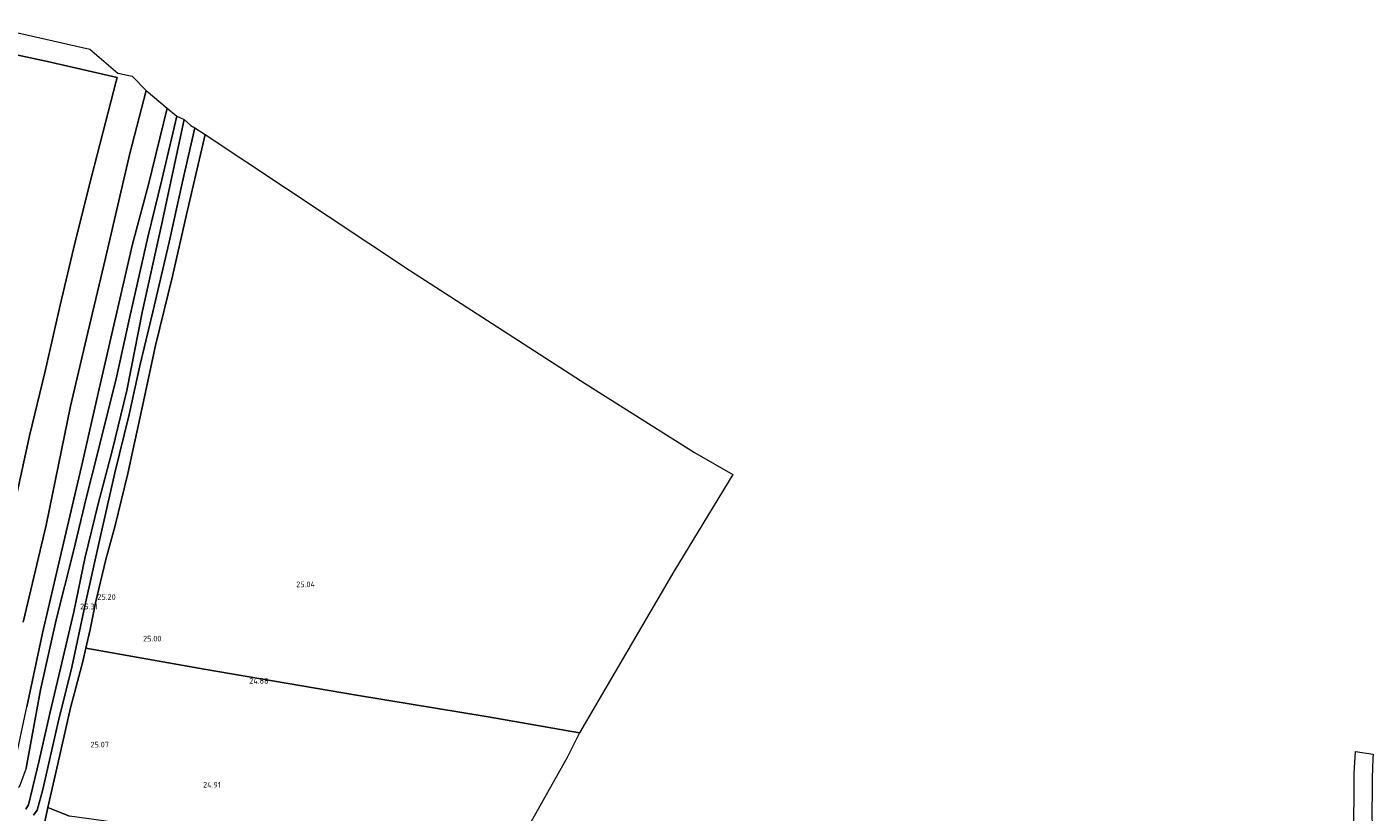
# Model space of a CAD drawing. Extents: x 184075 to 186166, y 346026 to 349063.
# Tile 135 of 136: x 185502 to 185934, y 348194 to 348445. Entities that reach past the tile are written whole.
import ezdxf
from ezdxf.enums import TextEntityAlignment as Align

# ---------------------------------------------------------------- set-up
doc = ezdxf.new("R2010")
doc.units = 0
for name, color, linetype, lineweight in [('B-ME-GR-BOUWLAND_AKKERBOUW-GV', 80, 'Continuous', 13), ('B-ME-GR-GRAS-GV', 60, 'Continuous', 13), ('B-ME-OG-HOOGTEPUNT-S', 7, 'Continuous', 25), ('B-ME-OG-TERREIN_GROEN-GV', 7, 'Continuous', 18), ('B-ME-OG-WATER_SLOOT-G', 120, 'Continuous', 18), ('B-ME-OG-WATER_SLOOT-GV', 120, 'Continuous', 18), ('B-ME-VH-ONVERHARD-GV', 252, 'Continuous', 18), ('B-ME-VH-VERHARDING_ASFALT-GV', 252, 'Continuous', 18)]:
    doc.layers.add(name, color=color, linetype=linetype, lineweight=lineweight)
doc.styles.add('NLCS-ISO-ANNOTATIVE-T18', font='NLCS-ISO.ttf', dxfattribs={"height": 1.8})

# ---------------------------------------------------------------- blocks, each defined once
blk = doc.blocks.new('SAL-HOOGTELABEL-SO')
at = {"color": 0, "linetype": 'ByBlock', "lineweight": -2, "style": 'NLCS-ISO-ANNOTATIVE-T18'}
blk.add_attdef('HOOGTE', text='', height=1.8, dxfattribs=at).set_placement((2.79, 0), align=Align.RIGHT)

msp = doc.modelspace()

# ---------------------------------------------------------------- linework, layer by layer
at = {"layer": 'B-ME-GR-BOUWLAND_AKKERBOUW-GV'}
msp.add_polyline3d([(185469.22, 348442.374, 25.449), (185509.069, 348433.848, 25.493), (185531.365, 348428.711, 25.538), (185531.04, 348427.601, 25.58), (185526.815, 348411.009, 25.569), (185523.147, 348396.968, 25.378), (185517.898, 348376.108, 25.389), (185513.14, 348355.872, 25.404), (185508.368, 348334.705, 25.423), (185503.327, 348314.036, 25.124), (185498.67, 348292.502, 25.221)], dxfattribs=at)
msp.add_polyline3d([(185675.554, 348210.971, 24.506), (185648.066, 348162.283, 25.053), (185625.452, 348168.15, 25.011), (185605.833, 348172.279, 25.041), (185592.825, 348176.023, 24.989), (185588.797, 348177.963, 24.896), (185576.051, 348181.656, 24.866), (185561.666, 348185.061, 24.997), (185538.738, 348188.825, 25.071), (185530.39, 348190.179, 25.069), (185527.054, 348190.72, 25.068), (185516.184, 348192.209, 25.262), (185509.138, 348195.023, 25.55), (185512.932, 348211.368, 25.382), (185516.449, 348226.907, 25.24), (185520.387, 348241.708, 25.191), (185521.378, 348246.063, 25.216), (185559.273, 348239.319, 24.956), (185608.104, 348230.982, 24.903), (185650.215, 348224.012, 24.965), (185679.539, 348218.858, 24.669)], close=True, dxfattribs=at)
at = {"layer": 'B-ME-GR-GRAS-GV'}
msp.add_polyline3d([(185709.751, 348270.528, 24.828), (185679.539, 348218.858, 24.669), (185650.215, 348224.012, 24.965), (185608.104, 348230.982, 24.903), (185559.273, 348239.319, 24.956), (185521.378, 348246.063, 25.216), (185522.736, 348252.033, 25.251), (185524.467, 348260.523, 25.288), (185527.786, 348274.401, 25.341), (185530.707, 348285.293, 25.288), (185534.794, 348301.951, 25.266), (185539.274, 348322.585, 25.3), (185543.714, 348342.896, 24.937), (185549.097, 348365.197, 24.738), (185553.648, 348384.868, 25.004), (185559.559, 348410.563, 25.116), (185625.094, 348367.034, 24.563), (185681.636, 348330.611, 24.955), (185716.34, 348308.65, 24.888), (185728.577, 348301.621, 24.925)], close=True, dxfattribs=at)
msp.add_polyline3d([(185507.36, 348186.367, 25.681), (185509.138, 348195.023, 25.55), (185516.184, 348192.209, 25.262)], dxfattribs=at)
at = {"layer": 'B-ME-OG-TERREIN_GROEN-GV'}
for points in [[(185491.037, 348444.956, 25.339), (185522.693, 348437.886, 25.357), (185531.567, 348430.149, 25.655), (185536.249, 348429.237, 25.655), (185540.679, 348424.586, 25.479), (185535.41, 348404.435, 25.618), (185527.645, 348370.909, 25.808), (185521.98, 348347.069, 25.767), (185516.426, 348323.503, 26.014), (185508.612, 348285.36, 26.063), (185501.295, 348254.321, 25.969)], [(185498.67, 348292.502, 25.221), (185503.327, 348314.036, 25.124), (185508.368, 348334.705, 25.423), (185513.14, 348355.872, 25.404), (185517.898, 348376.108, 25.389), (185523.147, 348396.968, 25.378), (185526.815, 348411.009, 25.569), (185531.04, 348427.601, 25.58), (185531.365, 348428.711, 25.538), (185509.069, 348433.848, 25.493), (185469.22, 348442.374, 25.449)], [(185501.295, 348254.321, 25.969), (185508.612, 348285.36, 26.063), (185516.426, 348323.503, 26.014), (185521.98, 348347.069, 25.767), (185527.645, 348370.909, 25.808), (185535.41, 348404.435, 25.618), (185540.679, 348424.586, 25.479), (185547.394, 348418.923, 22.976), (185541.484, 348394.477, 23.021), (185536.337, 348375.397, 23.029), (185531.294, 348353.647, 23.029), (185525.61, 348329.105, 23.077), (185519.964, 348304.215, 22.965), (185513.08, 348274.627, 22.954), (185507.487, 348250.871, 22.812), (185502.472, 348227.239, 22.688)], [(185502.241, 348207.649, 22.816), (185506.852, 348232.724, 22.718), (185511.845, 348255.069, 22.647), (185517.284, 348276.647, 22.67), (185521.554, 348294.457, 22.973), (185524.88, 348307.51, 22.946), (185531.297, 348333.228, 22.778), (185535.379, 348351.742, 22.763), (185541.212, 348377.622, 22.744), (185545.675, 348395.971, 23.006), (185550.511, 348416.33, 23.074), (185552.866, 348415.27, 24.993), (185545.399, 348380.534, 24.944), (185539.526, 348354.092, 25.094), (185534.543, 348328.518, 25.356), (185529.79, 348309.168, 25.21), (185525.295, 348292.204, 25.221), (185521.018, 348274.784, 25.243), (185517.533, 348257.677, 25.169), (185513.244, 348239.488, 25.258), (185509.882, 348225.139, 25.206), (185506.373, 348210.056, 25.367), (185503.002, 348195.882, 25.565), (185502.113, 348194.42, 25.595)], [(185502.113, 348194.42, 25.595), (185503.002, 348195.882, 25.565), (185506.373, 348210.056, 25.367), (185509.882, 348225.139, 25.206), (185513.244, 348239.488, 25.258), (185517.533, 348257.677, 25.169), (185521.018, 348274.784, 25.243), (185525.295, 348292.204, 25.221), (185529.79, 348309.168, 25.21), (185534.543, 348328.518, 25.356), (185539.526, 348354.092, 25.094), (185545.399, 348380.534, 24.944), (185552.866, 348415.27, 24.993), (185555.038, 348413.4, 25.311), (185556.318, 348412.666, 25.262), (185552.209, 348394.95, 25.27), (185548.087, 348376.059, 25.049), (185542.819, 348353.742, 25.015), (185538.664, 348336.424, 25.176), (185535.253, 348320.852, 25.307), (185530.706, 348302.186, 25.326), (185525.973, 348281.451, 25.386), (185521.004, 348259.476, 25.374), (185516.85, 348239.905, 25.326), (185512.425, 348221.882, 25.318), (185507.54, 348200.778, 25.378), (185505.814, 348194.167, 25.786), (185504.65, 348192.541, 25.741)]]:
    msp.add_polyline3d(points, dxfattribs=at)
at = {"layer": 'B-ME-OG-WATER_SLOOT-G'}
for points in [[(185540.679, 348424.586, 25.479), (185535.41, 348404.435, 25.618), (185527.645, 348370.909, 25.808), (185521.98, 348347.069, 25.767), (185516.426, 348323.503, 26.014), (185508.612, 348285.36, 26.063), (185501.295, 348254.321, 25.969)], [(185502.113, 348194.42, 25.595), (185503.002, 348195.882, 25.565), (185506.373, 348210.056, 25.367), (185509.882, 348225.139, 25.206), (185513.244, 348239.488, 25.258), (185517.533, 348257.677, 25.169), (185521.018, 348274.784, 25.243), (185525.295, 348292.204, 25.221), (185529.79, 348309.168, 25.21), (185534.543, 348328.518, 25.356), (185539.526, 348354.092, 25.094), (185545.399, 348380.534, 24.944), (185552.866, 348415.27, 24.993)]]:
    msp.add_polyline3d(points, dxfattribs=at)
at = {"layer": 'B-ME-OG-WATER_SLOOT-GV'}
msp.add_polyline3d([(185499.963, 348201.501, 22.838), (185497.745, 348200.988, 22.838), (185496.893, 348201.611, 22.838), (185498.498, 348208.647, 22.748), (185502.472, 348227.239, 22.688), (185507.487, 348250.871, 22.812), (185513.08, 348274.627, 22.954), (185519.964, 348304.215, 22.965), (185525.61, 348329.105, 23.077), (185531.294, 348353.647, 23.029), (185536.337, 348375.397, 23.029), (185541.484, 348394.477, 23.021), (185547.394, 348418.923, 22.976), (185550.511, 348416.33, 23.074), (185545.675, 348395.971, 23.006), (185541.212, 348377.622, 22.744), (185535.379, 348351.742, 22.763), (185531.297, 348333.228, 22.778), (185524.88, 348307.51, 22.946), (185521.554, 348294.457, 22.973), (185517.284, 348276.647, 22.67), (185511.845, 348255.069, 22.647), (185506.852, 348232.724, 22.718), (185502.241, 348207.649, 22.816)], close=True, dxfattribs=at)
at = {"layer": 'B-ME-VH-ONVERHARD-GV'}
msp.add_polyline3d([(185504.65, 348192.541, 25.741), (185505.814, 348194.167, 25.786), (185507.54, 348200.778, 25.378), (185512.425, 348221.882, 25.318), (185516.85, 348239.905, 25.326), (185521.004, 348259.476, 25.374), (185525.973, 348281.451, 25.386), (185530.706, 348302.186, 25.326), (185535.253, 348320.852, 25.307), (185538.664, 348336.424, 25.176), (185542.819, 348353.742, 25.015), (185548.087, 348376.059, 25.049), (185552.209, 348394.95, 25.27), (185556.318, 348412.666, 25.262), (185559.559, 348410.563, 25.116), (185553.648, 348384.868, 25.004), (185549.097, 348365.197, 24.738), (185543.714, 348342.896, 24.937), (185539.274, 348322.585, 25.3), (185534.794, 348301.951, 25.266), (185530.707, 348285.293, 25.288), (185527.786, 348274.401, 25.341), (185524.467, 348260.523, 25.288), (185522.736, 348252.033, 25.251), (185521.378, 348246.063, 25.216), (185520.387, 348241.708, 25.191), (185516.449, 348226.907, 25.24), (185512.932, 348211.368, 25.382), (185509.138, 348195.023, 25.55), (185507.36, 348186.367, 25.681)], dxfattribs=at)
at = {"layer": 'B-ME-VH-VERHARDING_ASFALT-GV'}
msp.add_polyline3d([(185927.541, 348190.381, 26.384), (185927.625, 348199.666, 26.441), (185927.686, 348205.967, 26.456), (185928.029, 348212.941, 26.557), (185933.703, 348212.128, 26.365), (185933.647, 348210.653, 26.344), (185933.449, 348204.552, 26.297), (185933.375, 348199.432, 26.288), (185933.299, 348194.234, 26.279), (185933.545, 348181.487, 26.308)], dxfattribs=at)

# ---------------------------------------------------------------- block references
at = {"layer": 'B-ME-OG-HOOGTEPUNT-S'}
for p, values in [((185591.986, 348265.551, 25.041), {'HOOGTE': '25.04'}), ((185528.14, 348261.489, 25.199), {'HOOGTE': '25.20'}), ((185522.322, 348258.465, 25.307), {'HOOGTE': '25.31'}), ((185542.801, 348248.181, 24.997), {'HOOGTE': '25.00'}), ((185577.124, 348234.652, 24.884), {'HOOGTE': '24.88'}), ((185525.986, 348214.235, 25.068), {'HOOGTE': '25.07'}), ((185561.803, 348201.36, 24.914), {'HOOGTE': '24.91'})]:
    msp.add_blockref('SAL-HOOGTELABEL-SO', p, dxfattribs=at).add_auto_attribs(values)

doc.saveas('drawing.dxf')
